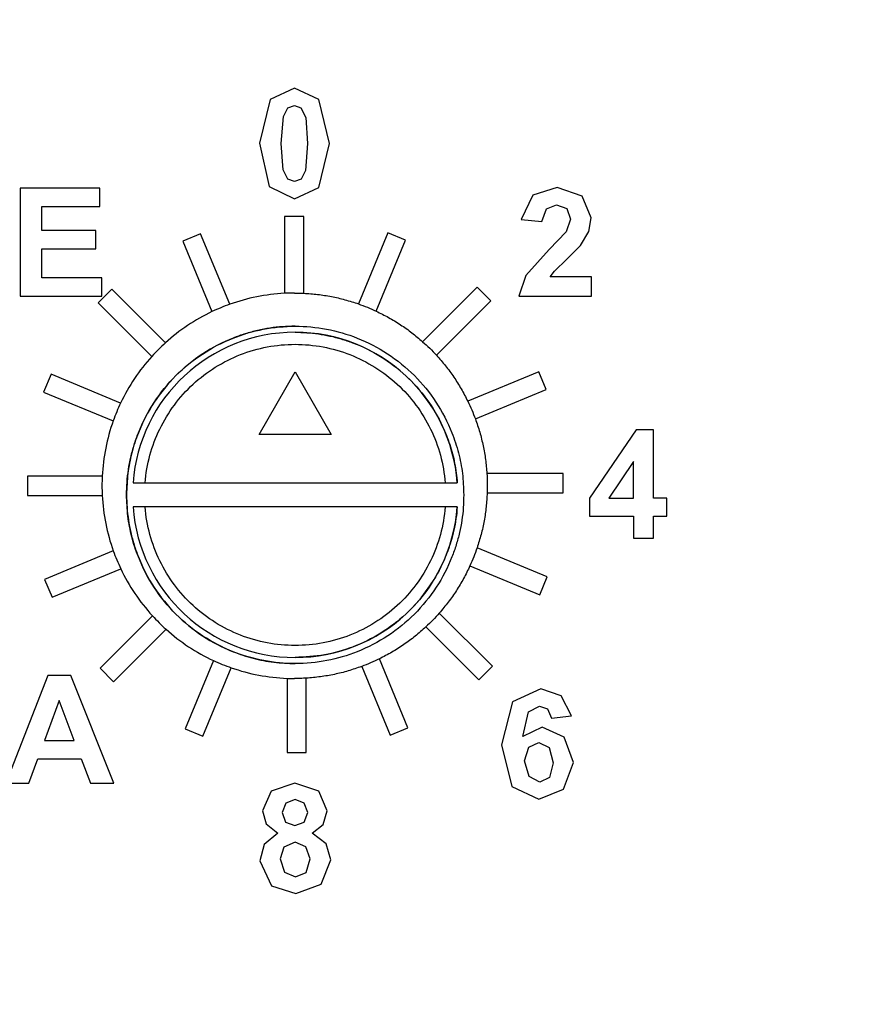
# Model space of a CAD drawing. Header units: inches. Extents: x 1.04 to 7.18, y 2.19 to 10.07.
# Tile 8 of 40: x 2.15 to 2.33, y 8.03 to 8.23. Entities that reach past the tile are written whole.
import ezdxf

# ---------------------------------------------------------------- set-up
doc = ezdxf.new("R2010")
doc.units = ezdxf.units.IN
doc.header["$MEASUREMENT"] = 0
doc.layers.add('SLD-0', color=179, linetype='Continuous')
doc.styles.add('SLDTEXTSTYLE0', font='TXT', dxfattribs={"width": 0.75})
doc.dimstyles.new('SLDDIMSTYLE1', dxfattribs={"dimtxt": 0.09, "dimasz": 0.13, "dimexe": 0, "dimexo": 0.0625, "dimgap": 0.0225, "dimtad": 0, "dimtih": 1, "dimtoh": 1, "dimdec": 3, "dimlfac": 2, "dimrnd": 1e-09, "dimzin": 4, "dimdsep": 46, "dimtxsty": 'SLDTEXTSTYLE0', "dimsah": 1, "dimcen": 0, "dimadec": 0, "dimazin": 1, "dimtfac": 1, "dimtdec": 3, "dimtofl": 0, "dimtmove": 0, "dimatfit": 3, "dimfxl": 1, "dimfrac": 2, "dimtolj": 1, "dimtzin": 12, "dimarcsym": 0})

# ---------------------------------------------------------------- blocks, each defined once
blk = doc.blocks.new('_D_1')
at = {"layer": 'SLD-0'}
for p, q in [((1.9956304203, 7.5857736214), (1.7271869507, 7.3179185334)), ((1.7271869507, 7.3179185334), (1.4771869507, 7.3179185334))]:
    blk.add_line(p, q, dxfattribs=at)
blk.add_solid([(1.9956304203, 7.5857736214), (1.8894791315, 7.5081082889), (1.9177323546, 7.4797930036)], dxfattribs=at)
at = {"layer": 'SLD-0', "char_height": 0.09, "attachment_point": 1, "style": 'SLDTEXTSTYLE0'}
for s, insert in [('%%c', (1.0422057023, 7.3618096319)), ('3.180', (1.1779369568, 7.363184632))]:
    blk.add_mtext(s, dxfattribs=dict(at, insert=insert))

msp = doc.modelspace()

# ---------------------------------------------------------------- linework, layer by layer
at = {"color": 7, "linetype": 'Continuous', "lineweight": 25}
for p, q in [((2.2057454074, 8.2184540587), (2.2006766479, 8.2161568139)), ((2.2108287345, 8.2161248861), (2.2057454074, 8.2184540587)), ((2.2006766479, 8.2161568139), (2.1984801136, 8.2070366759)), ((2.2043794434, 8.2143908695), (2.2057454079, 8.2148908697)), ((2.2057454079, 8.2148908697), (2.2071037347, 8.2143908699)), ((2.2130113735, 8.2069950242), (2.2108287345, 8.2161248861)), ((2.2030113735, 8.2069950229), (2.2034481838, 8.2126089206)), ((2.2034481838, 8.2126089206), (2.2043794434, 8.2143908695)), ((2.2071037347, 8.2143908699), (2.2080884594, 8.212416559)), ((2.2080884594, 8.212416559), (2.2084801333, 8.2069950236)), ((2.1984801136, 8.2070366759), (2.2004801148, 8.1980637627)), ((2.2034009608, 8.2015679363), (2.2030113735, 8.2069950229)), ((2.2084801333, 8.2069950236), (2.208043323, 8.2013908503)), ((2.2108127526, 8.1978436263), (2.2130113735, 8.2069950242)), ((2.2043856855, 8.1995991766), (2.2034009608, 8.2015679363)), ((2.208043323, 8.2013908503), (2.2071155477, 8.1996089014)), ((2.2057454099, 8.1991089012), (2.2043856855, 8.1995991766)), ((2.2071155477, 8.1996089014), (2.2057454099, 8.1991089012)), ((2.1653497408, 8.1977060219), (2.1487847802, 8.1977060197)), ((2.1487847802, 8.1977060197), (2.1487847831, 8.17532413)), ((2.1653497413, 8.1939264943), (2.1653497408, 8.1977060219)), ((2.2004801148, 8.1980637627), (2.2057453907, 8.1955484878)), ((2.2057453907, 8.1955484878), (2.2108127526, 8.1978436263)), ((2.2552495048, 8.1963028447), (2.2528536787, 8.1912083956)), ((2.260284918, 8.1978438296), (2.2552495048, 8.1963028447)), ((2.2654939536, 8.1960528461), (2.260284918, 8.1978438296)), ((2.2580467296, 8.193470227), (2.2601828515, 8.1942813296)), ((2.2601828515, 8.1942813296), (2.2623009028, 8.1935111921)), ((2.2673856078, 8.1916000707), (2.2654939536, 8.1960528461)), ((2.1533182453, 8.1939264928), (2.1653497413, 8.1939264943)), ((2.1533182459, 8.1889461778), (2.1533182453, 8.1939264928)), ((2.2571356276, 8.1907813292), (2.2580467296, 8.193470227)), ((2.2623009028, 8.1935111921), (2.2630724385, 8.1913028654)), ((2.2076686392, 8.1918537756), (2.2036745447, 8.1918537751)), ((2.2036745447, 8.1918537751), (2.2036745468, 8.1759153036)), ((2.2076686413, 8.1759272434), (2.2076686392, 8.1918537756)), ((2.2528536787, 8.1912083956), (2.2571356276, 8.1907813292)), ((2.2630724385, 8.1913028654), (2.2621863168, 8.1886730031)), ((2.2668439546, 8.1887139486), (2.2673856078, 8.1916000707)), ((2.1645052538, 8.1889461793), (2.1533182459, 8.1889461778)), ((2.1645052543, 8.1851666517), (2.1645052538, 8.1889461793)), ((2.1862517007, 8.1882816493), (2.1825616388, 8.186753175)), ((2.1923188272, 8.1736343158), (2.1862517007, 8.1882816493)), ((2.2251322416, 8.1884865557), (2.219016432, 8.1737216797)), ((2.2288223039, 8.1869580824), (2.2251322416, 8.1884865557)), ((2.2621863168, 8.1886730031), (2.2586356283, 8.1850056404)), ((2.2651238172, 8.1858500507), (2.2668439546, 8.1887139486)), ((2.1825616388, 8.186753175), (2.1886299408, 8.1721030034)), ((2.2227153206, 8.1722145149), (2.2288223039, 8.1869580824)), ((2.1533182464, 8.1851666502), (2.1645052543, 8.1851666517)), ((2.1533182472, 8.1791036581), (2.1533182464, 8.1851666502)), ((2.2586356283, 8.1850056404), (2.2538168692, 8.1796313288)), ((2.2623126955, 8.1829840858), (2.2651238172, 8.1858500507)), ((2.2597335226, 8.1805056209), (2.2623126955, 8.1829840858)), ((2.2588536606, 8.1793125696), (2.2597335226, 8.1805056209)), ((2.1657847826, 8.1791036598), (2.1533182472, 8.1791036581)), ((2.1657847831, 8.1753241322), (2.1657847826, 8.1791036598)), ((2.2538168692, 8.1796313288), (2.2523536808, 8.1753438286)), ((2.2673871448, 8.1793202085), (2.2588536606, 8.1793125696)), ((2.2673871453, 8.1753438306), (2.2673871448, 8.1793202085)), ((2.1678320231, 8.1767855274), (2.1650077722, 8.1739612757)), ((2.1789703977, 8.1656471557), (2.1678320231, 8.1767855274)), ((2.2057910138, 8.175971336), (2.2076686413, 8.1759272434)), ((2.2436679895, 8.1771641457), (2.2323687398, 8.1658648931)), ((2.2464922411, 8.1743398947), (2.2436679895, 8.1771641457)), ((2.1487847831, 8.17532413), (2.1657847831, 8.1753241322)), ((2.1650077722, 8.1739612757), (2.1761445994, 8.1628244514)), ((2.2352175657, 8.1630652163), (2.2464922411, 8.1743398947)), ((2.2523536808, 8.1753438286), (2.2673871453, 8.1753438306)), ((2.1983969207, 8.1466189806), (2.2058969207, 8.1596093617)), ((2.2058969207, 8.1596093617), (2.2133969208, 8.1466189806)), ((2.2564598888, 8.1596102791), (2.241739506, 8.1535128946)), ((2.2579883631, 8.1559202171), (2.2564598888, 8.1596102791)), ((2.1552138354, 8.1591155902), (2.1536853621, 8.1554255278)), ((2.1696592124, 8.1531321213), (2.1552138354, 8.1591155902)), ((2.1536853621, 8.1554255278), (2.16812793, 8.1494432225)), ((2.2433097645, 8.1498401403), (2.2579883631, 8.1559202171)), ((2.2767039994, 8.1476100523), (2.2670269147, 8.1333753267)), ((2.2803064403, 8.1476076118), (2.2767039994, 8.1476100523)), ((2.2803064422, 8.1333753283), (2.2803064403, 8.1476076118)), ((2.2133969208, 8.1466189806), (2.1983969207, 8.1466189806)), ((2.2761509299, 8.141013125), (2.2710363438, 8.1333735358)), ((2.2761509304, 8.1333772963), (2.2761509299, 8.141013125)), ((2.1658405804, 8.1379619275), (2.1503181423, 8.1379619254)), ((2.1503181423, 8.1379619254), (2.1503181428, 8.133967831)), ((2.2615604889, 8.1384973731), (2.2457111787, 8.138497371)), ((2.2615604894, 8.1345032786), (2.2615604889, 8.1384973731)), ((2.1722396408, 8.1365741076), (2.1747470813, 8.1365741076)), ((2.1747470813, 8.1365741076), (2.2370467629, 8.1365741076)), ((2.2370467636, 8.1365741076), (2.2395542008, 8.1365741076)), ((2.1503181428, 8.133967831), (2.1658412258, 8.133967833)), ((2.2457640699, 8.1345032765), (2.2615604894, 8.1345032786)), ((2.2670269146, 8.1333753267), (2.2670269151, 8.1296351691)), ((2.2710363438, 8.1333735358), (2.2761509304, 8.1333772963)), ((2.2830879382, 8.1333753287), (2.2803064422, 8.1333753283)), ((2.2830879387, 8.1296351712), (2.2830879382, 8.1333753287)), ((2.1747470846, 8.1315741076), (2.1722396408, 8.1315741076)), ((2.2370467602, 8.1315741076), (2.174747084, 8.1315741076)), ((2.2395542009, 8.1315741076), (2.2370467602, 8.1315741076)), ((2.2670269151, 8.1296351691), (2.2761509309, 8.1296351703)), ((2.2761509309, 8.1296351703), (2.2761509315, 8.1251272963)), ((2.2803064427, 8.1296351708), (2.2830879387, 8.1296351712)), ((2.2803064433, 8.1251272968), (2.2803064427, 8.1296351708)), ((2.2761509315, 8.1251272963), (2.2803064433, 8.1251272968)), ((2.2581932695, 8.1170396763), (2.2436510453, 8.1230632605)), ((2.1681457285, 8.1224497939), (2.1538902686, 8.1165449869)), ((2.1554187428, 8.112854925), (2.1696818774, 8.1187629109)), ((2.2421748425, 8.119351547), (2.2566647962, 8.1133496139)), ((2.1538902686, 8.1165449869), (2.1554187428, 8.112854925)), ((2.2566647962, 8.1133496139), (2.2581932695, 8.1170396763)), ((2.1762563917, 8.1089953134), (2.1653863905, 8.0981253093)), ((2.2468708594, 8.0985039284), (2.2358237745, 8.1095510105)), ((2.2330389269, 8.1066873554), (2.2440466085, 8.0956796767)), ((2.1682106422, 8.0953010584), (2.1790939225, 8.1061843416)), ((2.1653863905, 8.0981253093), (2.1682106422, 8.0953010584)), ((2.1889339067, 8.0996968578), (2.1830563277, 8.0855071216)), ((2.18674639, 8.0839786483), (2.1926356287, 8.0981965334)), ((2.2197089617, 8.098470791), (2.2256269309, 8.0841835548)), ((2.2293169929, 8.085712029), (2.2233797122, 8.1000458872)), ((2.2440466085, 8.0956796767), (2.2468708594, 8.0985039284)), ((2.1545195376, 8.0965981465), (2.1458320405, 8.0742217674)), ((2.159306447, 8.0966036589), (2.1545195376, 8.0965981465)), ((2.1682710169, 8.0742217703), (2.159306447, 8.0966036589)), ((2.2042099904, 8.0960025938), (2.2042099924, 8.0806114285)), ((2.2082040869, 8.080611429), (2.2082040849, 8.0960441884)), ((2.2569013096, 8.0938219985), (2.2509957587, 8.0910976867)), ((2.2611193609, 8.092385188), (2.2569013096, 8.0938219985)), ((2.26325133, 8.0882178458), (2.2611193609, 8.092385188)), ((2.156880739, 8.0913773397), (2.1538592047, 8.0830981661)), ((2.1599890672, 8.0830981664), (2.156880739, 8.0913773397)), ((2.2509957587, 8.0910976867), (2.2487200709, 8.0822080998)), ((2.2543436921, 8.089040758), (2.2566409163, 8.0902595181)), ((2.2566409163, 8.0902595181), (2.2583027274, 8.0896511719)), ((2.2531666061, 8.0839622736), (2.2543436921, 8.089040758)), ((2.2583027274, 8.0896511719), (2.2590936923, 8.0877595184)), ((2.2590936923, 8.0877595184), (2.26325133, 8.0882178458)), ((2.2571471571, 8.0858539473), (2.2531666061, 8.0839622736)), ((2.2617457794, 8.0838067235), (2.2571471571, 8.0858539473)), ((2.1830563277, 8.0855071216), (2.18674639, 8.0839786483)), ((2.2256269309, 8.0841835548), (2.2293169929, 8.085712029)), ((2.2636568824, 8.0785150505), (2.2617457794, 8.0838067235)), ((2.1538592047, 8.0830981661), (2.1599890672, 8.0830981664)), ((2.2487200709, 8.0822080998), (2.2509013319, 8.0735567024)), ((2.2535332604, 8.0788539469), (2.2543853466, 8.0817240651)), ((2.2543853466, 8.0817240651), (2.2564797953, 8.0826983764)), ((2.2564797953, 8.0826983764), (2.2586159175, 8.0816824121)), ((2.2042099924, 8.0806114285), (2.2082040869, 8.080611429)), ((2.2586159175, 8.0816824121), (2.2594700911, 8.0784740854)), ((2.1506238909, 8.0742257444), (2.1524836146, 8.0793201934)), ((2.1524836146, 8.0793201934), (2.1614585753, 8.0793162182)), ((2.1614585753, 8.0793162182), (2.1633891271, 8.0742217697)), ((2.2544957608, 8.0756192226), (2.2535332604, 8.0788539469)), ((2.2594700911, 8.0784740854), (2.2586784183, 8.0754108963)), ((2.2616409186, 8.0729935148), (2.2636568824, 8.0785150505)), ((2.256694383, 8.0744775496), (2.2544957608, 8.0756192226)), ((2.1458320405, 8.0742217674), (2.1506238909, 8.0742257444)), ((2.1633891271, 8.0742217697), (2.1682710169, 8.0742217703)), ((2.2058498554, 8.0742491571), (2.2008908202, 8.0726130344)), ((2.2107929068, 8.0726130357), (2.2058498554, 8.0742491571)), ((2.2509013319, 8.0735567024), (2.2564700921, 8.0709164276)), ((2.2586784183, 8.0754108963), (2.256694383, 8.0744775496)), ((2.2008908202, 8.0726130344), (2.1991470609, 8.0684734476)), ((2.2125526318, 8.0684734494), (2.2107929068, 8.0726130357)), ((2.2564700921, 8.0709164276), (2.2616409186, 8.0729935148)), ((2.203938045, 8.0701095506), (2.203208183, 8.0681609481)), ((2.2058970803, 8.0708435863), (2.203938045, 8.0701095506)), ((2.2078026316, 8.0701130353), (2.2058970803, 8.0708435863)), ((2.2085213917, 8.0681762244), (2.2078026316, 8.0701130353)), ((2.1991470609, 8.0684734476), (2.1999012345, 8.0657803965)), ((2.203208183, 8.0681609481), (2.2039283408, 8.0661546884)), ((2.2077929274, 8.0661664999), (2.2085213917, 8.0681762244)), ((2.2117394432, 8.0657019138), (2.2125526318, 8.0684734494)), ((2.1999012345, 8.0657803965), (2.2023123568, 8.063847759)), ((2.2039283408, 8.0661546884), (2.2058498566, 8.0654359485)), ((2.2058498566, 8.0654359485), (2.2077929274, 8.0661664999)), ((2.2094637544, 8.0638477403), (2.2117394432, 8.0657019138)), ((2.2023123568, 8.063847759), (2.1994852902, 8.0614991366)), ((2.2123026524, 8.0616609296), (2.2094637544, 8.0638477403)), ((2.1994852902, 8.0614991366), (2.198583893, 8.0581546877)), ((2.2059067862, 8.0620303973), (2.2035685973, 8.0609359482)), ((2.2081408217, 8.061065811), (2.2059067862, 8.0620303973)), ((2.213271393, 8.0583380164), (2.2123026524, 8.0616609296)), ((2.2035685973, 8.0609359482), (2.2028026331, 8.0585658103)), ((2.2090213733, 8.0585206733), (2.2081408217, 8.061065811)), ((2.198583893, 8.0581546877), (2.2009734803, 8.0529518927)), ((2.2028026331, 8.0585658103), (2.2037082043, 8.055780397)), ((2.2081568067, 8.0557435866), (2.2090213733, 8.0585206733)), ((2.2112963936, 8.0532866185), (2.213271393, 8.0583380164)), ((2.2037082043, 8.055780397), (2.2059637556, 8.0547803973)), ((2.2059637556, 8.0547803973), (2.2081568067, 8.0557435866)), ((2.2060463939, 8.0513435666), (2.2112963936, 8.0532866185)), ((2.2009734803, 8.0529518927), (2.2060463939, 8.0513435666))]:
    msp.add_line(p, q, dxfattribs=at)
for centre, radius in [((2.5583986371, 8.1473083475), 0.7560508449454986), ((2.5583986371, 8.1473083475), 0.6953517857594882), ((2.5583986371, 8.1473083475), 0.6949185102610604), ((2.5583986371, 8.1473083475), 0.6899215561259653), ((2.5582926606, 8.1491430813), 0.6749999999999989)]:
    msp.add_circle(centre, radius, dxfattribs=at)
for centre, radius, start, end in [((2.205791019, 8.135971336), 0.0399999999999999, 93.0330394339, 109.682324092), ((2.205791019, 8.135971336), 0.0399999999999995, 90.0000075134, 93.0330394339), ((2.205791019, 8.135971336), 0.0400000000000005, 115.4058241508, 132.1068662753), ((2.205791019, 8.135971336), 0.0400000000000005, 109.682324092, 115.4058241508), ((2.2058969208, 8.1340741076), 0.0337499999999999, 4.2480226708, 175.7519773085), ((2.205791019, 8.135971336), 0.0400000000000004, 132.1068662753, 137.8303654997), ((2.205791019, 8.135971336), 0.0400000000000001, 137.8303654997, 154.5946403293), ((2.205791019, 8.135971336), 0.0400000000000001, 154.5946403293, 160.3181403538), ((2.205791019, 8.135971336), 0.0400000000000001, 160.3181403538, 177.1475109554), ((2.205791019, 8.135971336), 0.0400000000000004, 177.1475094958, 182.871007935), ((2.205791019, 8.135971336), 0.0400000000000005, 182.871007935, 199.7574169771), ((2.2058969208, 8.1340741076), 0.0337499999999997, 184.2480226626, 355.751977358), ((2.205791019, 8.135971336), 0.04, 199.7574169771, 205.480927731), ((2.205791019, 8.135971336), 0.0400000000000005, 205.480927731, 222.4076178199), ((2.205791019, 8.135971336), 0.0400000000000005, 222.4076178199, 228.1311795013), ((2.205791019, 8.135971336), 0.0399999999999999, 228.1311795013, 245.0752361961), ((2.205791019, 8.135971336), 0.0400000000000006, 245.0752361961, 250.7989012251), ((2.205791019, 8.135971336), 0.0400000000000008, 250.7989012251, 267.7347546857), ((2.205791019, 8.135971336), 0.0400000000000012, 267.734753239, 270)]:
    msp.add_arc(centre, radius, start, end, dxfattribs=at)
for points, knots in [([(1.823344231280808, 8.147308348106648), (1.823363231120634, 8.151324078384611), (1.823401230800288, 8.15935553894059), (1.823708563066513, 8.17139949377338), (1.824199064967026, 8.183436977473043), (1.824890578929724, 8.195464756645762), (1.825778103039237, 8.20747960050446), (1.826862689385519, 8.219478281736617), (1.828143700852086, 8.231457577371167), (1.829620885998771, 8.243414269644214), (1.831293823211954, 8.25534514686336), (1.833162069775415, 8.267247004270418), (1.83522512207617, 8.279116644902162), (1.837482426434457, 8.290950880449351), (1.839933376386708, 8.302746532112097), (1.842577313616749, 8.314500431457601), (1.845413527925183, 8.326209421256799), (1.848441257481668, 8.337870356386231), (1.851659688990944, 8.349480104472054), (1.85506795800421, 8.361035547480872), (1.858665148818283, 8.37253357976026), (1.862450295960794, 8.383971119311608), (1.866422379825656, 8.39534506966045), (1.870580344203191, 8.406652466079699), (1.877936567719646, 8.425687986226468), (1.889201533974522, 8.45217203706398), (1.905441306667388, 8.485577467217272), (1.923349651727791, 8.518121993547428), (1.943051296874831, 8.549941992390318), (1.96446228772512, 8.580938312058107), (1.995318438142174, 8.621001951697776), (2.030468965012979, 8.659949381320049), (2.069885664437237, 8.697125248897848), (2.114095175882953, 8.734137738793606), (2.158333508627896, 8.764967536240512), (2.201474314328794, 8.79015152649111), (2.229602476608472, 8.804996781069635), (2.254425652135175, 8.816733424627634), (2.273915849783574, 8.825144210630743), (2.29089285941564, 8.832039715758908), (2.309387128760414, 8.839028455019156), (2.331235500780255, 8.846508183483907), (2.353308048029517, 8.853298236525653), (2.375582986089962, 8.859391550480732), (2.398038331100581, 8.864782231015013), (2.420651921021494, 8.869464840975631), (2.44340143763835, 8.873435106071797), (2.466264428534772, 8.876687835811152), (2.489218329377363, 8.879224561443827), (2.512240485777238, 8.881025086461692), (2.535308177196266, 8.882153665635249), (2.550701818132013, 8.882293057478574), (2.558398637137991, 8.882362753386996)], [0, 0, 0, 0, 0.010435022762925, 0.0208700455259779, 0.0313050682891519, 0.0417400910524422, 0.0521751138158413, 0.0626101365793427, 0.0730451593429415, 0.0834801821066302, 0.0939152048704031, 0.1043502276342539, 0.1147852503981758, 0.1252202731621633, 0.1356552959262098, 0.1460903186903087, 0.1565253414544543, 0.1669603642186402, 0.1773953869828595, 0.1878304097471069, 0.1982654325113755, 0.2087004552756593, 0.2191354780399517, 0.2295705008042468, 0.2400055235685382, 0.2721641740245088, 0.3043223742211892, 0.3364866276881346, 0.3686486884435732, 0.401534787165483, 0.4343353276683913, 0.500008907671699, 0.5375827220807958, 0.5750611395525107, 0.649767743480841, 0.6773070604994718, 0.7048458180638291, 0.7323874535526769, 0.7486348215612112, 0.7600014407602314, 0.7800013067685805, 0.8000011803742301, 0.8200010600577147, 0.840000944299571, 0.8600008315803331, 0.8800007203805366, 0.9000006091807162, 0.9200004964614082, 0.9400003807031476, 0.9600002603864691, 0.9800001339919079, 1, 1, 1, 1]), ([(2.55839863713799, 8.863647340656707), (2.554557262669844, 8.863629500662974), (2.546874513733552, 8.863593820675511), (2.535353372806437, 8.863305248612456), (2.523838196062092, 8.862844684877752), (2.512331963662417, 8.862195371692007), (2.500837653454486, 8.861361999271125), (2.489358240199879, 8.860343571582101), (2.477896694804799, 8.859140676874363), (2.466455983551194, 8.857753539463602), (2.455039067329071, 8.856182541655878), (2.443648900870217, 8.854428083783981), (2.432288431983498, 8.852490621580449), (2.420960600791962, 8.850370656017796), (2.409668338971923, 8.848068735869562), (2.398414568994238, 8.845585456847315), (2.387202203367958, 8.842921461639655), (2.37603414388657, 8.840077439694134), (2.364913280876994, 8.837054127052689), (2.353842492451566, 8.833852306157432), (2.34282464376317, 8.830472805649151), (2.331862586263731, 8.826916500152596), (2.320959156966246, 8.823184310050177), (2.31011717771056, 8.819277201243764), (2.299339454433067, 8.815196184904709), (2.288628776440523, 8.810942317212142), (2.277987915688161, 8.806516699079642), (2.267419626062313, 8.801920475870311), (2.256926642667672, 8.797154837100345), (2.246511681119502, 8.792221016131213), (2.236177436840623, 8.787120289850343), (2.225926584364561, 8.78185397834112), (2.215761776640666, 8.776423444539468), (2.205685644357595, 8.77083009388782), (2.195700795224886, 8.765075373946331), (2.185809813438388, 8.759160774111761), (2.176015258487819, 8.753087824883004), (2.166319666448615, 8.746858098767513), (2.15672554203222, 8.740473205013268), (2.147235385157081, 8.733934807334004), (2.137851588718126, 8.727244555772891), (2.121592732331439, 8.715253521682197), (2.098939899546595, 8.697317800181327), (2.07698669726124, 8.677994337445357), (2.058800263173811, 8.660805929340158), (2.041056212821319, 8.643127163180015), (2.017723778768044, 8.617755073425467), (1.99245497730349, 8.587099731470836), (1.960331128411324, 8.543262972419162), (1.922716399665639, 8.481399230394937), (1.863424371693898, 8.350280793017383), (1.837836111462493, 8.208839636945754), (1.844360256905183, 8.07712894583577), (1.854644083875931, 8.007587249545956), (1.871692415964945, 7.939411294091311), (1.895323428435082, 7.873224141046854), (1.921975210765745, 7.816772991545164), (1.949140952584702, 7.769570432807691), (1.974955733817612, 7.7307933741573), (2.002894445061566, 7.694259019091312), (2.036998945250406, 7.655076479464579), (2.078245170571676, 7.61439246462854), (2.12146079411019, 7.578865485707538), (2.160111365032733, 7.551471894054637), (2.203390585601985, 7.524207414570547), (2.252694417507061, 7.498413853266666), (2.300103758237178, 7.478759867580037), (2.332879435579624, 7.467219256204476), (2.358811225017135, 7.459152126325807), (2.401928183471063, 7.447524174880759), (2.445172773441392, 7.439300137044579), (2.486975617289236, 7.434403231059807), (2.510739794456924, 7.432432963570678), (2.534555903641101, 7.431198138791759), (2.550451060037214, 7.431045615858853), (2.55839863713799, 7.430969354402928)], [0, 0, 0, 0, 0.0051249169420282, 0.0102498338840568, 0.0153747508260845, 0.020499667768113, 0.0256245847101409, 0.0307495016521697, 0.035874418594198, 0.040999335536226, 0.0461242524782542, 0.0512491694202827, 0.056374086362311, 0.0614990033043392, 0.0666239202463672, 0.0717488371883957, 0.076873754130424, 0.0819986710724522, 0.0871235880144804, 0.0922485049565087, 0.0973734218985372, 0.1024983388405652, 0.1076232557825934, 0.1127481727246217, 0.1178730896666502, 0.1229980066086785, 0.1281229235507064, 0.1332478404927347, 0.1383727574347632, 0.1434976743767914, 0.1486225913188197, 0.1537475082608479, 0.1588724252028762, 0.1639973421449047, 0.1691222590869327, 0.1742471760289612, 0.1793720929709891, 0.1844970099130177, 0.1896219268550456, 0.1947468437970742, 0.1998717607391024, 0.2049966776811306, 0.2216990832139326, 0.238401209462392, 0.243995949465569, 0.2550834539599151, 0.2718116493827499, 0.2899624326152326, 0.3080554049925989, 0.3442889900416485, 0.3863054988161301, 0.4997350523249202, 0.5309395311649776, 0.5621440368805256, 0.5933485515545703, 0.6245530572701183, 0.6557575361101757, 0.6764943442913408, 0.6971666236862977, 0.7178624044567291, 0.7378114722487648, 0.7664294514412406, 0.7950472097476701, 0.8123442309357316, 0.8296044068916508, 0.8632627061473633, 0.8864235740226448, 0.8980183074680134, 0.9096126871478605, 0.9226467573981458, 0.9575889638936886, 0.9681917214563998, 0.9787944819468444, 0.989397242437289, 1, 1, 1, 1]), ([(2.207668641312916, 8.175927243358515), (2.208636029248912, 8.175862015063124), (2.210565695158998, 8.175731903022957), (2.213428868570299, 8.175268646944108), (2.216257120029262, 8.174625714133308), (2.218095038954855, 8.174023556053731), (2.219016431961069, 8.173721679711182)], [0, 0, 0, 0, 0.2506620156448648, 0.4999999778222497, 0.7493379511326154, 1, 1, 1, 1]), ([(2.222715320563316, 8.17221451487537), (2.223584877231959, 8.171786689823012), (2.225319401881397, 8.170933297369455), (2.227790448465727, 8.16941737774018), (2.2301610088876, 8.167748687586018), (2.231631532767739, 8.166493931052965), (2.232368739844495, 8.16586489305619)], [0, 0, 0, 0, 0.2506613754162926, 0.5000000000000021, 0.7493386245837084, 1, 1, 1, 1]), ([(2.170896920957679, 8.134074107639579), (2.170915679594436, 8.134953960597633), (2.170953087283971, 8.136708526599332), (2.171259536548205, 8.139322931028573), (2.171749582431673, 8.141906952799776), (2.172441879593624, 8.14446032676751), (2.173810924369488, 8.148360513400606), (2.176420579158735, 8.153418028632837), (2.18095602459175, 8.15896636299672), (2.186524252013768, 8.163532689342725), (2.192729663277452, 8.166739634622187), (2.199279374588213, 8.168666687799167), (2.205863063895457, 8.169276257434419), (2.212479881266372, 8.168673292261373), (2.219001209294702, 8.166764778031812), (2.22524014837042, 8.163552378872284), (2.230789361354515, 8.159014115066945), (2.235355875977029, 8.153448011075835), (2.238230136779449, 8.147879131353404), (2.23989016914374, 8.14282093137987), (2.240742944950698, 8.138489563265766), (2.240845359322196, 8.1355527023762), (2.240896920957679, 8.134074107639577)], [0, 0, 0, 0, 0.0240303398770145, 0.0479202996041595, 0.0718067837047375, 0.0958267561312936, 0.120114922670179, 0.1846625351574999, 0.2500774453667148, 0.3145627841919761, 0.3800397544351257, 0.4395328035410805, 0.5000150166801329, 0.5595699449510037, 0.6199902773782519, 0.6845379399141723, 0.7499527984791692, 0.8144412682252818, 0.8799152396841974, 0.9198234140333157, 0.9596342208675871, 1, 1, 1, 1]), ([(2.205896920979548, 8.169074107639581), (2.205020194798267, 8.169057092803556), (2.203270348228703, 8.16902313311), (2.200660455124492, 8.168718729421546), (2.198076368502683, 8.168228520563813), (2.195518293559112, 8.167533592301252), (2.191611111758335, 8.166159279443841), (2.186549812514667, 8.163549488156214), (2.180999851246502, 8.159009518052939), (2.17643569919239, 8.153444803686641), (2.173560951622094, 8.147874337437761), (2.171904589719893, 8.142817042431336), (2.171051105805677, 8.138486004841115), (2.17094853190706, 8.13555092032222), (2.170896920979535, 8.134074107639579)], [0, 0, 0, 0, 0.0478745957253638, 0.0955522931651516, 0.1433125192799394, 0.1914332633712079, 0.2401863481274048, 0.3694224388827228, 0.5000428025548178, 0.6291896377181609, 0.7598992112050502, 0.8397871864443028, 0.9193875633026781, 1, 1, 1, 1]), ([(2.205896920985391, 8.16782410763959), (2.206704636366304, 8.167809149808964), (2.208317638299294, 8.16777927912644), (2.210725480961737, 8.167510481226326), (2.213113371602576, 8.167077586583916), (2.215481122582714, 8.1664637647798), (2.219087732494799, 8.165255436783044), (2.223772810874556, 8.162963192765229), (2.228981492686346, 8.15897680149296), (2.23336724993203, 8.154063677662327), (2.236268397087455, 8.149106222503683), (2.238069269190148, 8.144556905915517), (2.239116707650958, 8.140623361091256), (2.239407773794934, 8.137929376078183), (2.239554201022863, 8.136574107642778)], [0, 0, 0, 0, 0.0480023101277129, 0.0958602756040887, 0.1438306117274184, 0.1921682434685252, 0.2411223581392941, 0.3698230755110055, 0.5000385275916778, 0.6286494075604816, 0.7589545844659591, 0.8391103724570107, 0.9190609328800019, 0.9999999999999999, 0.9999999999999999, 0.9999999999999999, 0.9999999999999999]), ([(2.174747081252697, 8.136574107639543), (2.175057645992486, 8.14044372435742), (2.176097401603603, 8.144253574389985), (2.179493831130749, 8.151235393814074), (2.181849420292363, 8.15440513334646), (2.187554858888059, 8.159671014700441), (2.190902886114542, 8.161765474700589), (2.198134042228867, 8.164592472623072), (2.202014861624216, 8.165324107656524), (2.209778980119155, 8.165324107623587), (2.213659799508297, 8.16459247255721), (2.220890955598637, 8.161765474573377), (2.22423898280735, 8.159671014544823), (2.229944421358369, 8.154405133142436), (2.232300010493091, 8.151235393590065), (2.235696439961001, 8.14425357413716), (2.236736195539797, 8.140443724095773), (2.237046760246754, 8.136574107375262)], [0, 0, 0, 0, 0.125, 0.125, 0.2499999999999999, 0.2499999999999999, 0.3749999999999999, 0.3749999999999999, 0.5, 0.5, 0.6250000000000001, 0.6250000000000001, 0.75, 0.75, 0.875, 0.875, 1, 1, 1, 1]), ([(2.23521756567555, 8.163065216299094), (2.235859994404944, 8.162338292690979), (2.237141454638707, 8.160888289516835), (2.238852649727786, 8.158544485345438), (2.240412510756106, 8.15609735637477), (2.241296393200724, 8.154375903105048), (2.241739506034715, 8.153512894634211)], [0, 0, 0, 0, 0.2506627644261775, 0.4999999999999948, 0.7493372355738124, 1, 1, 1, 1]), ([(2.243309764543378, 8.149840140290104), (2.243628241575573, 8.148921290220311), (2.244263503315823, 8.147088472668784), (2.244955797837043, 8.144263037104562), (2.245467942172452, 8.141399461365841), (2.245629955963, 8.13946645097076), (2.245711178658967, 8.138497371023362)], [0, 0, 0, 0, 0.250665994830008, 0.5000000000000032, 0.7493340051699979, 1, 1, 1, 1]), ([(2.558398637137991, 7.41225394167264), (2.5543240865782, 7.412273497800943), (2.546174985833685, 7.412312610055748), (2.533954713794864, 7.412628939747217), (2.521741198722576, 7.413133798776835), (2.509537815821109, 7.413845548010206), (2.497347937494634, 7.414759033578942), (2.485174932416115, 7.415875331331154), (2.473022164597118, 7.417193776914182), (2.460892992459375, 7.418714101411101), (2.448790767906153, 7.420435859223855), (2.436718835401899, 7.422358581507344), (2.424680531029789, 7.424481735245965), (2.412679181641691, 7.426804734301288), (2.400718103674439, 7.429326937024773), (2.388800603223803, 7.432047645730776), (2.376929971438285, 7.434966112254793), (2.365109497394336, 7.438081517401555), (2.353342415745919, 7.441393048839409), (2.33772953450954, 7.446068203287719), (2.318363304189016, 7.452398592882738), (2.298295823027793, 7.459716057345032), (2.275014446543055, 7.468909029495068), (2.236211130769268, 7.48579123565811), (2.176549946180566, 7.517371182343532), (2.105495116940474, 7.56596267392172), (2.049216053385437, 7.615709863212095), (2.008581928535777, 7.658795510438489), (1.97156913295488, 7.703004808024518), (1.940739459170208, 7.747243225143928), (1.915555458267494, 7.790384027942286), (1.900710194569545, 7.818512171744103), (1.888973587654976, 7.8433354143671), (1.880562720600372, 7.862825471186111), (1.876491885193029, 7.872848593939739), (1.874602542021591, 7.877626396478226), (1.873973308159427, 7.879224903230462), (1.872933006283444, 7.881892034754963), (1.871494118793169, 7.885632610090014), (1.86967416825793, 7.890453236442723), (1.867495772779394, 7.896362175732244), (1.864986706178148, 7.903369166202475), (1.862179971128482, 7.911485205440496), (1.859113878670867, 7.920722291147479), (1.85583213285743, 7.931093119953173), (1.852383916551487, 7.942610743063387), (1.848823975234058, 7.955288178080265), (1.845212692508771, 7.969137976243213), (1.841616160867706, 7.984171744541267), (1.838106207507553, 8.000399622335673), (1.834760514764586, 8.017829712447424), (1.83166222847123, 8.03646746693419), (1.828901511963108, 8.056315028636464), (1.826568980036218, 8.077370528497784), (1.824781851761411, 8.099627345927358), (1.823577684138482, 8.123073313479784), (1.823423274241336, 8.139102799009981), (1.823344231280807, 8.147308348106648)], [0, 0, 0, 0, 0.0105887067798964, 0.0211774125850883, 0.0317661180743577, 0.0423548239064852, 0.0529435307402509, 0.0635322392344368, 0.0741209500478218, 0.084709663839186, 0.0952983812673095, 0.1058871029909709, 0.11647582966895, 0.1270645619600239, 0.1376533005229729, 0.1482420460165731, 0.1588307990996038, 0.1694195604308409, 0.1800083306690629, 0.1905971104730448, 0.2117723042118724, 0.2329465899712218, 0.2460961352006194, 0.2768175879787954, 0.3428794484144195, 0.4211898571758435, 0.499965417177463, 0.5375422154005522, 0.5750236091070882, 0.6497361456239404, 0.6772776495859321, 0.7048185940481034, 0.7323624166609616, 0.7486110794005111, 0.7599785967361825, 0.7604749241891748, 0.7619630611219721, 0.7644430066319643, 0.7679147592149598, 0.772378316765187, 0.7778336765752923, 0.7842808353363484, 0.7917197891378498, 0.8001505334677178, 0.8095730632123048, 0.819987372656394, 0.8313934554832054, 0.8437913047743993, 0.8571809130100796, 0.8715622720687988, 0.8869353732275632, 0.9033002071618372, 0.9206567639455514, 0.9390050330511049, 0.9583450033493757, 0.9786766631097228, 1, 1, 1, 1]), ([(2.245711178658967, 8.138497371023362), (2.245744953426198, 8.137832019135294), (2.245812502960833, 8.13650131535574), (2.245780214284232, 8.135169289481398), (2.245764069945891, 8.134503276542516)], [0, 0, 0, 0, 0.4999999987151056, 1, 1, 1, 1]), ([(2.240896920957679, 8.134074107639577), (2.240878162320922, 8.133194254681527), (2.240840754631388, 8.131439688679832), (2.240534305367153, 8.128825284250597), (2.240044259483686, 8.126241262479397), (2.239351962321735, 8.12368788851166), (2.237982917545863, 8.11978770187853), (2.235373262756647, 8.114730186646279), (2.2308378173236, 8.10918185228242), (2.225269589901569, 8.104615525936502), (2.219064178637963, 8.101408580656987), (2.212514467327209, 8.099481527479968), (2.20593077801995, 8.098871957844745), (2.199313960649, 8.099474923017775), (2.192792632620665, 8.101383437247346), (2.186553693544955, 8.104595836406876), (2.181004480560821, 8.109134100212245), (2.176437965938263, 8.114700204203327), (2.173563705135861, 8.12026908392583), (2.171903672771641, 8.125327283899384), (2.171050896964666, 8.129658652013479), (2.170948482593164, 8.132595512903), (2.170896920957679, 8.134074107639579)], [0, 0, 0, 0, 0.0240303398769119, 0.0479202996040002, 0.0718067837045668, 0.0958267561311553, 0.1201149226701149, 0.1846625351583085, 0.2500774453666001, 0.3145627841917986, 0.3800397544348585, 0.4395328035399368, 0.5000150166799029, 0.5595699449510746, 0.6199902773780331, 0.6845379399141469, 0.7499527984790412, 0.8144412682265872, 0.8799152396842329, 0.9198234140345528, 0.9596342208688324, 1, 1, 1, 1]), ([(2.170896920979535, 8.134074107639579), (2.170915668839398, 8.133193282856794), (2.170953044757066, 8.131437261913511), (2.171259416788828, 8.128821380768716), (2.171749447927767, 8.126237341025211), (2.172441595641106, 8.123685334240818), (2.173813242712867, 8.119784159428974), (2.176421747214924, 8.114727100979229), (2.18096134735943, 8.109177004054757), (2.186526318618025, 8.104613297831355), (2.192090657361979, 8.101740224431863), (2.197142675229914, 8.100087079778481), (2.201473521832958, 8.099235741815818), (2.204414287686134, 8.099128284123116), (2.205896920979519, 8.09907410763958)], [0, 0, 0, 0, 0.0481025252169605, 0.0958976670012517, 0.1436594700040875, 0.1916625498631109, 0.240177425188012, 0.3694177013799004, 0.5000424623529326, 0.629188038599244, 0.7599072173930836, 0.8394564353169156, 0.9190594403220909, 0.9999999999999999, 0.9999999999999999, 0.9999999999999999, 0.9999999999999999]), ([(2.245764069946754, 8.134503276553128), (2.245708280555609, 8.133529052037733), (2.245597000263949, 8.131585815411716), (2.245158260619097, 8.12870002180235), (2.244537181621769, 8.12584790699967), (2.243946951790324, 8.123993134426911), (2.243651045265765, 8.123063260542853)], [0, 0, 0, 0, 0.2506705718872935, 0.4999999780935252, 0.7493293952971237, 1, 1, 1, 1]), ([(2.237046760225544, 8.131574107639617), (2.236736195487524, 8.127704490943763), (2.235696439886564, 8.123894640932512), (2.232300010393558, 8.116912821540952), (2.229944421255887, 8.113743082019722), (2.224238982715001, 8.108477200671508), (2.220890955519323, 8.106382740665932), (2.21365979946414, 8.103555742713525), (2.209778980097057, 8.102824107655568), (2.202014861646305, 8.102824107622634), (2.198134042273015, 8.103555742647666), (2.190902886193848, 8.106382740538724), (2.187554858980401, 8.108477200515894), (2.18184942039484, 8.113743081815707), (2.179493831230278, 8.116912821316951), (2.176097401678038, 8.123894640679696), (2.175057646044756, 8.127704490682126), (2.174747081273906, 8.131574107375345)], [0, 0, 0, 0, 0.1249999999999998, 0.1249999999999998, 0.2499999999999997, 0.2499999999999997, 0.3749999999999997, 0.3749999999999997, 0.4999999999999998, 0.4999999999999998, 0.6249999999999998, 0.6249999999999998, 0.7499999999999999, 0.7499999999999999, 0.8749999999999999, 0.8749999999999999, 1, 1, 1, 1]), ([(2.239554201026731, 8.131574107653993), (2.239477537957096, 8.130765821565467), (2.239324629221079, 8.129153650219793), (2.238875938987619, 8.12676658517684), (2.238267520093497, 8.124417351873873), (2.237483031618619, 8.122107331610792), (2.236013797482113, 8.118605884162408), (2.2333822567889, 8.114107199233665), (2.229021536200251, 8.10920931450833), (2.223795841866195, 8.105194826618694), (2.218041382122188, 8.102392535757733), (2.211998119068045, 8.100636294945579), (2.207940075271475, 8.100428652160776), (2.205896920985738, 8.100324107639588)], [0, 0, 0, 0, 0.0482545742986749, 0.0962464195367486, 0.1442270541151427, 0.1924481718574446, 0.2411577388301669, 0.3698860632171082, 0.5001294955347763, 0.6287668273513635, 0.75910109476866, 0.8787116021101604, 1, 1, 1, 1]), ([(2.242174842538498, 8.119351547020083), (2.241749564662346, 8.11846903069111), (2.240901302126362, 8.116708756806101), (2.23938694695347, 8.114200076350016), (2.237715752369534, 8.111793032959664), (2.236455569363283, 8.11029969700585), (2.235823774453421, 8.109551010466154)], [0, 0, 0, 0, 0.2506758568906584, 0.5000000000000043, 0.7493241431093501, 1, 1, 1, 1]), ([(2.23303892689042, 8.106687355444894), (2.232305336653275, 8.106032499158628), (2.230842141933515, 8.104726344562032), (2.228473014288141, 8.102983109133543), (2.225997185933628, 8.101395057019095), (2.224253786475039, 8.100496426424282), (2.223379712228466, 8.100045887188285)], [0, 0, 0, 0, 0.2506810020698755, 0.4999999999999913, 0.7493189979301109, 1, 1, 1, 1]), ([(2.219708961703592, 8.098470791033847), (2.218777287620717, 8.098146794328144), (2.216919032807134, 8.097500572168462), (2.214053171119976, 8.096799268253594), (2.211148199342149, 8.096283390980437), (2.209187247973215, 8.09612406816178), (2.208204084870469, 8.096044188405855)], [0, 0, 0, 0, 0.250685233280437, 0.5000000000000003, 0.7493147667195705, 1, 1, 1, 1]), ([(2.208204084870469, 8.096044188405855), (2.207802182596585, 8.09602293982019), (2.206998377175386, 8.095980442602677), (2.206193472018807, 8.095974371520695), (2.205791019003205, 8.095971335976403)], [0, 0, 0, 0, 0.4999994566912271, 1, 1, 1, 1])]:
    msp.add_open_spline(points, degree=3, knots=knots, dxfattribs=at)
for points in [[(2.219016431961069, 8.173721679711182), (2.219642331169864, 8.173493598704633), (2.220894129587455, 8.173037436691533), (2.222108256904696, 8.172488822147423), (2.222715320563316, 8.17221451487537)], [(2.232368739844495, 8.16586489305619), (2.232861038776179, 8.165416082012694), (2.233845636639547, 8.164518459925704), (2.234760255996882, 8.163549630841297), (2.23521756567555, 8.163065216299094)], [(2.241739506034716, 8.153512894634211), (2.242024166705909, 8.15291058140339), (2.242593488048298, 8.15170595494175), (2.243071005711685, 8.15046207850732), (2.243309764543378, 8.149840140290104)], [(2.243651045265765, 8.123063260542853), (2.243428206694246, 8.122435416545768), (2.242982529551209, 8.1211797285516), (2.242444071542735, 8.119960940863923), (2.242174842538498, 8.119351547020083)], [(2.235823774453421, 8.109551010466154), (2.235377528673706, 8.109056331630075), (2.234485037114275, 8.108066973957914), (2.233520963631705, 8.107147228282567), (2.23303892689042, 8.106687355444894)], [(2.223379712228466, 8.100045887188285), (2.222777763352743, 8.099760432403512), (2.221573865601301, 8.099189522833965), (2.220330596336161, 8.098710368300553), (2.219708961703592, 8.098470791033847)]]:
    msp.add_open_spline(points, degree=3, dxfattribs=at)

# ---------------------------------------------------------------- dimensions: what is measured, and where the dimension line sits
at = {"layer": 'SLD-0'}
dim = msp.add_diameter_dim_2p(p1=(3.1211668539, 8.7088430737), p2=(1.9956304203, 7.5857736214), dimstyle='SLDDIMSTYLE1', dxfattribs=at)
dim.commit()
dim.dimension.update_dxf_attribs({"geometry": '_D_1', "text_midpoint": (1.2596963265, 7.3179185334), "dimtype": 163})

doc.saveas('drawing.dxf')
